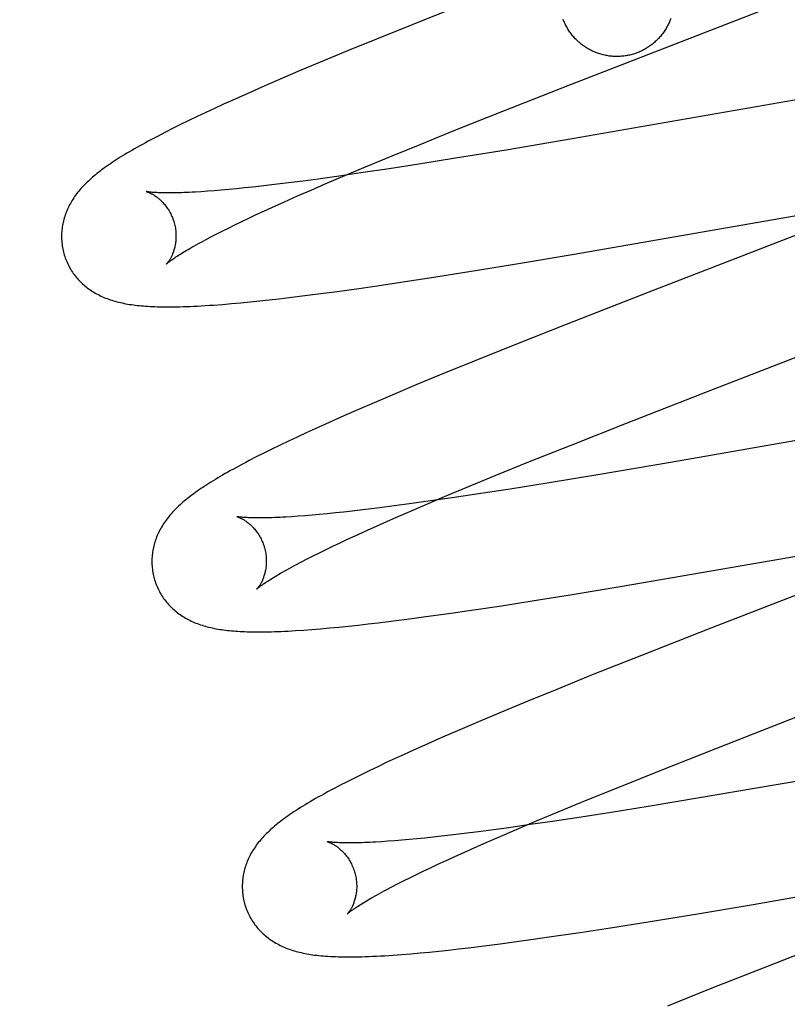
# Model space of a CAD drawing. Header units: inches. Extents: x 0 to 283, y 0 to 183.
# Tile 56 of 82: x 87.132 to 87.266, y 97.361 to 97.533. Entities that reach past the tile are written whole.
import ezdxf

# ---------------------------------------------------------------- set-up
doc = ezdxf.new("R2010")
doc.units = ezdxf.units.IN
doc.header["$LTSCALE"] = 15.583333
doc.header["$MEASUREMENT"] = 0
doc.linetypes.add('HIDDEN', pattern=[0.2, 0.1, -0.1])
doc.layers.add('DEFAULT_2', color=8, linetype='HIDDEN')

msp = doc.modelspace()

# ---------------------------------------------------------------- linework, layer by layer
at = {"layer": 'DEFAULT_2', "color": 8, "linetype": 'HIDDEN'}
for p, q in [((87.20931, 97.53552), (87.20073, 97.5321)), ((87.2286, 97.52171), (87.26421, 97.53551)), ((87.20073, 97.5321), (87.19449, 97.52958)), ((87.19449, 97.52958), (87.18944, 97.52751)), ((87.18944, 97.52751), (87.18457, 97.52549)), ((87.18457, 97.52549), (87.18079, 97.5239)), ((87.18079, 97.5239), (87.17714, 97.52234)), ((87.17714, 97.52234), (87.17449, 97.52119)), ((87.17449, 97.52119), (87.17192, 97.52005)), ((87.21661, 97.517), (87.2286, 97.52171)), ((87.2832, 97.52163), (87.22869, 97.51216)), ((87.16942, 97.51894), (87.1678, 97.5182)), ((87.17192, 97.52005), (87.16942, 97.51894)), ((87.16622, 97.51748), (87.16467, 97.51676)), ((87.1678, 97.5182), (87.16622, 97.51748)), ((87.2082, 97.51365), (87.21661, 97.517)), ((87.16169, 97.51534), (87.16025, 97.51464)), ((87.16317, 97.51605), (87.16169, 97.51534)), ((87.16467, 97.51676), (87.16317, 97.51605)), ((87.15886, 97.51395), (87.15755, 97.51328)), ((87.16025, 97.51464), (87.15886, 97.51395)), ((87.20213, 97.5112), (87.2082, 97.51365)), ((87.15755, 97.51328), (87.15633, 97.51265)), ((87.22869, 97.51216), (87.21719, 97.51021)), ((87.19726, 97.50921), (87.20213, 97.5112)), ((87.21719, 97.51021), (87.20831, 97.50876)), ((87.19259, 97.50727), (87.19726, 97.50921)), ((87.20831, 97.50876), (87.2019, 97.50773)), ((87.189, 97.50576), (87.19259, 97.50727)), ((87.19674, 97.50694), (87.19179, 97.5062)), ((87.2019, 97.50773), (87.19674, 97.50694)), ((87.18168, 97.50479), (87.17914, 97.50447)), ((87.18432, 97.50514), (87.18168, 97.50479)), ((87.18798, 97.50565), (87.18432, 97.50514)), ((87.18557, 97.50429), (87.189, 97.50576)), ((87.19179, 97.5062), (87.18798, 97.50565)), ((87.16616, 97.50309), (87.16498, 97.503)), ((87.16739, 97.50319), (87.16616, 97.50309)), ((87.16868, 97.50331), (87.16739, 97.50319)), ((87.17002, 97.50344), (87.16868, 97.50331)), ((87.17142, 97.50358), (87.17002, 97.50344)), ((87.17287, 97.50373), (87.17142, 97.50358)), ((87.17437, 97.5039), (87.17287, 97.50373)), ((87.1767, 97.50417), (87.17437, 97.5039)), ((87.17914, 97.50447), (87.1767, 97.50417)), ((87.18071, 97.50218), (87.18309, 97.50322)), ((87.18309, 97.50322), (87.18557, 97.50429)), ((87.16498, 97.503), (87.16386, 97.50293)), ((87.17843, 97.50116), (87.18071, 97.50218)), ((87.17485, 97.49954), (87.17625, 97.50018)), ((87.17625, 97.50018), (87.17843, 97.50116)), ((87.22905, 97.49203), (87.28145, 97.50114)), ((87.17097, 97.49771), (87.17221, 97.49831)), ((87.17221, 97.49831), (87.17351, 97.49892)), ((87.17351, 97.49892), (87.17485, 97.49954)), ((87.16755, 97.49604), (87.16864, 97.49658)), ((87.16864, 97.49658), (87.16977, 97.49714)), ((87.16977, 97.49714), (87.17097, 97.49771)), ((87.27434, 97.49787), (87.24212, 97.48539)), ((87.16464, 97.49453), (87.16555, 97.49501)), ((87.16555, 97.49501), (87.16652, 97.49552)), ((87.16652, 97.49552), (87.16755, 97.49604)), ((87.21861, 97.49027), (87.22905, 97.49203)), ((87.2107, 97.48898), (87.21861, 97.49027)), ((87.19878, 97.48712), (87.20411, 97.48793)), ((87.20411, 97.48793), (87.2107, 97.48898)), ((87.18766, 97.48551), (87.1906, 97.48592)), ((87.1906, 97.48592), (87.19463, 97.4865)), ((87.19463, 97.4865), (87.19878, 97.48712)), ((87.17577, 97.48403), (87.1775, 97.48422)), ((87.1775, 97.48422), (87.17927, 97.48443)), ((87.17927, 97.48443), (87.18199, 97.48477)), ((87.18199, 97.48477), (87.18479, 97.48513)), ((87.18479, 97.48513), (87.18766, 97.48551)), ((87.24212, 97.48539), (87.22763, 97.47972)), ((87.16758, 97.48324), (87.16917, 97.48337)), ((87.16917, 97.48337), (87.17079, 97.48351)), ((87.17079, 97.48351), (87.17242, 97.48367)), ((87.17242, 97.48367), (87.17408, 97.48384)), ((87.17408, 97.48384), (87.17577, 97.48403)), ((87.22763, 97.47972), (87.21896, 97.47628)), ((87.25263, 97.46812), (87.27832, 97.47806)), ((87.21896, 97.47628), (87.21161, 97.47332)), ((87.21161, 97.47332), (87.20652, 97.47125)), ((87.20652, 97.47125), (87.20159, 97.46921)), ((87.20159, 97.46921), (87.19777, 97.46761)), ((87.19777, 97.46761), (87.19408, 97.46604)), ((87.23819, 97.46249), (87.25263, 97.46812)), ((87.19408, 97.46604), (87.19139, 97.46488)), ((87.18878, 97.46374), (87.18624, 97.46261)), ((87.19139, 97.46488), (87.18878, 97.46374)), ((87.2982, 97.4647), (87.2459, 97.45561)), ((87.18624, 97.46261), (87.18379, 97.4615)), ((87.22851, 97.45866), (87.23819, 97.46249)), ((87.18066, 97.46006), (87.17914, 97.45934)), ((87.1822, 97.46078), (87.18066, 97.46006)), ((87.18379, 97.4615), (87.1822, 97.46078)), ((87.17765, 97.45863), (87.1762, 97.45792)), ((87.17914, 97.45934), (87.17765, 97.45863)), ((87.22125, 97.45576), (87.22851, 97.45866)), ((87.1748, 97.45723), (87.17349, 97.45657)), ((87.1762, 97.45792), (87.1748, 97.45723)), ((87.17349, 97.45657), (87.17226, 97.45593)), ((87.21528, 97.45333), (87.22125, 97.45576)), ((87.2459, 97.45561), (87.23322, 97.45346)), ((87.2105, 97.45136), (87.21528, 97.45333)), ((87.23322, 97.45346), (87.22432, 97.452)), ((87.22432, 97.452), (87.21789, 97.45097)), ((87.20329, 97.44833), (87.20683, 97.44983)), ((87.20683, 97.44983), (87.2105, 97.45136)), ((87.21272, 97.45018), (87.20775, 97.44943)), ((87.21789, 97.45097), (87.21272, 97.45018)), ((87.19762, 97.44802), (87.19507, 97.44769)), ((87.20026, 97.44837), (87.19762, 97.44802)), ((87.19991, 97.44688), (87.20329, 97.44833)), ((87.20393, 97.44888), (87.20026, 97.44837)), ((87.20775, 97.44943), (87.20393, 97.44888)), ((87.18203, 97.44631), (87.18085, 97.44622)), ((87.18327, 97.44641), (87.18203, 97.44631)), ((87.18457, 97.44653), (87.18327, 97.44641)), ((87.18592, 97.44666), (87.18457, 97.44653)), ((87.18732, 97.4468), (87.18592, 97.44666)), ((87.18877, 97.44695), (87.18732, 97.4468)), ((87.19027, 97.44712), (87.18877, 97.44695)), ((87.19262, 97.44739), (87.19027, 97.44712)), ((87.19507, 97.44769), (87.19262, 97.44739)), ((87.19749, 97.44582), (87.19991, 97.44688)), ((87.18085, 97.44622), (87.17973, 97.44614)), ((87.19293, 97.44379), (87.19516, 97.44479)), ((87.19516, 97.44479), (87.19749, 97.44582)), ((87.19081, 97.44282), (87.19293, 97.44379)), ((87.23746, 97.43399), (87.29791, 97.44446)), ((87.18689, 97.44099), (87.18815, 97.44158)), ((87.18815, 97.44158), (87.18945, 97.4422)), ((87.18945, 97.4422), (87.19081, 97.44282)), ((87.29065, 97.44128), (87.25294, 97.42667)), ((87.18345, 97.4393), (87.18454, 97.43985)), ((87.18454, 97.43985), (87.18569, 97.44041)), ((87.18569, 97.44041), (87.18689, 97.44099)), ((87.18051, 97.43778), (87.18143, 97.43827)), ((87.18143, 97.43827), (87.18241, 97.43878)), ((87.18241, 97.43878), (87.18345, 97.4393)), ((87.22835, 97.43249), (87.23746, 97.43399)), ((87.21634, 97.43059), (87.22172, 97.43143)), ((87.22172, 97.43143), (87.22835, 97.43249)), ((87.20316, 97.42868), (87.20708, 97.42923)), ((87.20708, 97.42923), (87.21113, 97.42981)), ((87.21113, 97.42981), (87.21634, 97.43059)), ((87.19132, 97.42721), (87.19304, 97.4274)), ((87.19304, 97.4274), (87.1948, 97.42761)), ((87.1948, 97.42761), (87.19751, 97.42794)), ((87.19751, 97.42794), (87.2003, 97.4283)), ((87.2003, 97.4283), (87.20316, 97.42868)), ((87.18173, 97.42632), (87.18319, 97.42643)), ((87.18319, 97.42643), (87.18472, 97.42656)), ((87.18472, 97.42656), (87.18632, 97.4267)), ((87.18632, 97.4267), (87.18796, 97.42686)), ((87.18796, 97.42686), (87.18963, 97.42703)), ((87.18963, 97.42703), (87.19132, 97.42721)), ((87.25294, 97.42667), (87.2408, 97.4219)), ((87.2408, 97.4219), (87.23223, 97.41848)), ((87.23223, 97.41848), (87.226, 97.41597)), ((87.226, 97.41597), (87.22096, 97.4139)), ((87.22096, 97.4139), (87.21609, 97.41188)), ((87.21609, 97.41188), (87.21232, 97.41029)), ((87.21232, 97.41029), (87.20868, 97.40874)), ((87.25397, 97.40569), (87.2684, 97.41132)), ((87.20868, 97.40874), (87.20603, 97.40759)), ((87.20603, 97.40759), (87.20346, 97.40645)), ((87.31356, 97.40784), (87.26366, 97.39916)), ((87.20097, 97.40534), (87.19935, 97.40461)), ((87.20346, 97.40645), (87.20097, 97.40534)), ((87.24428, 97.40187), (87.25397, 97.40569)), ((87.19777, 97.40388), (87.19623, 97.40316)), ((87.19935, 97.40461), (87.19777, 97.40388)), ((87.19326, 97.40175), (87.19182, 97.40105)), ((87.19473, 97.40245), (87.19326, 97.40175)), ((87.19623, 97.40316), (87.19473, 97.40245)), ((87.23703, 97.39896), (87.24428, 97.40187)), ((87.19041, 97.40035), (87.18904, 97.39966)), ((87.19182, 97.40105), (87.19041, 97.40035)), ((87.23106, 97.39653), (87.23703, 97.39896)), ((87.26366, 97.39916), (87.25094, 97.39699)), ((87.22628, 97.39457), (87.23106, 97.39653)), ((87.25094, 97.39699), (87.24198, 97.39551)), ((87.24198, 97.39551), (87.2355, 97.39447)), ((87.21908, 97.39154), (87.22261, 97.39303)), ((87.22261, 97.39303), (87.22628, 97.39457)), ((87.23028, 97.39365), (87.22525, 97.39289)), ((87.2355, 97.39447), (87.23028, 97.39365)), ((87.21494, 97.39143), (87.21234, 97.39109)), ((87.21764, 97.3918), (87.21494, 97.39143)), ((87.2157, 97.39009), (87.21908, 97.39154)), ((87.22137, 97.39233), (87.21764, 97.3918)), ((87.22525, 97.39289), (87.22137, 97.39233)), ((87.19893, 97.38961), (87.1977, 97.38951)), ((87.20022, 97.38972), (87.19893, 97.38961)), ((87.20156, 97.38985), (87.20022, 97.38972)), ((87.20295, 97.38999), (87.20156, 97.38985)), ((87.2044, 97.39014), (87.20295, 97.38999)), ((87.20589, 97.39031), (87.2044, 97.39014)), ((87.20743, 97.39049), (87.20589, 97.39031)), ((87.20984, 97.39078), (87.20743, 97.39049)), ((87.21234, 97.39109), (87.20984, 97.39078)), ((87.21327, 97.38903), (87.2157, 97.39009)), ((87.19652, 97.38942), (87.19541, 97.38934)), ((87.1977, 97.38951), (87.19652, 97.38942)), ((87.20872, 97.387), (87.21094, 97.388)), ((87.21094, 97.388), (87.21327, 97.38903)), ((87.20659, 97.38603), (87.20872, 97.387)), ((87.26035, 97.3784), (87.31392, 97.38771)), ((87.20268, 97.3842), (87.20394, 97.38479)), ((87.20394, 97.38479), (87.20524, 97.3854)), ((87.20524, 97.3854), (87.20659, 97.38603)), ((87.19924, 97.38251), (87.20033, 97.38305)), ((87.20033, 97.38305), (87.20148, 97.38362)), ((87.20148, 97.38362), (87.20268, 97.3842)), ((87.1963, 97.38099), (87.19722, 97.38148)), ((87.19722, 97.38148), (87.1982, 97.38198)), ((87.1982, 97.38198), (87.19924, 97.38251)), ((87.24991, 97.37664), (87.26035, 97.3784)), ((87.242, 97.37535), (87.24991, 97.37664)), ((87.23009, 97.37349), (87.23541, 97.37431)), ((87.23541, 97.37431), (87.242, 97.37535)), ((87.28059, 97.37448), (87.26266, 97.3675)), ((87.22192, 97.3723), (87.22594, 97.37288)), ((87.22594, 97.37288), (87.23009, 97.37349)), ((87.20711, 97.37042), (87.20884, 97.37061)), ((87.20884, 97.37061), (87.21061, 97.37082)), ((87.21061, 97.37082), (87.21332, 97.37115)), ((87.21332, 97.37115), (87.21611, 97.37151)), ((87.21611, 97.37151), (87.21898, 97.37189)), ((87.21898, 97.37189), (87.22192, 97.3723)), ((87.19897, 97.36964), (87.20054, 97.36977)), ((87.20054, 97.36977), (87.20213, 97.36991)), ((87.20213, 97.36991), (87.20375, 97.37007)), ((87.20375, 97.37007), (87.20541, 97.37023)), ((87.20541, 97.37023), (87.20711, 97.37042)), ((87.26266, 97.3675), (87.25282, 97.36361)), ((87.25282, 97.36361), (87.24539, 97.36063))]:
    msp.add_line(p, q, dxfattribs=at)
for points in [[(87.23919, 97.52691), (87.23899, 97.52685), (87.23878, 97.5268), (87.23857, 97.52676), (87.23837, 97.52672), (87.23816, 97.52668), (87.23795, 97.52665), (87.23774, 97.52662), (87.23753, 97.52659), (87.23731, 97.52658), (87.2371, 97.52656), (87.23689, 97.52655), (87.23668, 97.52654), (87.23647, 97.52654), (87.23625, 97.52655), (87.23604, 97.52655), (87.23583, 97.52657), (87.23562, 97.52658), (87.23541, 97.5266), (87.2352, 97.52663), (87.23499, 97.52666), (87.23478, 97.5267), (87.23457, 97.52673), (87.23436, 97.52678), (87.23415, 97.52683), (87.23395, 97.52688), (87.23374, 97.52693), (87.23354, 97.527), (87.23334, 97.52706), (87.23314, 97.52713), (87.23294, 97.5272), (87.23274, 97.52728), (87.23255, 97.52736), (87.23235, 97.52745), (87.23216, 97.52754), (87.23197, 97.52764), (87.23178, 97.52773), (87.2316, 97.52784), (87.23141, 97.52794), (87.23123, 97.52805), (87.23105, 97.52817), (87.23088, 97.52828), (87.2307, 97.52841), (87.23053, 97.52853), (87.23036, 97.52866), (87.2302, 97.52879), (87.23003, 97.52893), (87.22987, 97.52907), (87.22971, 97.52921), (87.22956, 97.52936), (87.22941, 97.52951), (87.22926, 97.52966), (87.22912, 97.52981), (87.22898, 97.52997), (87.22884, 97.53013), (87.2287, 97.5303), (87.22857, 97.53046), (87.22845, 97.53063), (87.22832, 97.53081), (87.2282, 97.53098), (87.22809, 97.53116), (87.22797, 97.53134), (87.22787, 97.53152), (87.22776, 97.53171), (87.22766, 97.53189), (87.22756, 97.53208), (87.22747, 97.53227), (87.22738, 97.53247), (87.2273, 97.53266), (87.22722, 97.53286), (87.22714, 97.53306)], [(87.24593, 97.53317), (87.24585, 97.53297), (87.24578, 97.53277), (87.24569, 97.53257), (87.24561, 97.53238), (87.24552, 97.53219), (87.24542, 97.532), (87.24532, 97.53181), (87.24522, 97.53162), (87.24511, 97.53144), (87.245, 97.53126), (87.24489, 97.53108), (87.24477, 97.5309), (87.24465, 97.53073), (87.24453, 97.53056), (87.2444, 97.53039), (87.24426, 97.53022), (87.24413, 97.53006), (87.24399, 97.5299), (87.24385, 97.52974), (87.2437, 97.52959), (87.24355, 97.52944), (87.2434, 97.52929), (87.24324, 97.52915), (87.24309, 97.52901), (87.24292, 97.52887), (87.24276, 97.52873), (87.24259, 97.5286), (87.24242, 97.52848), (87.24225, 97.52835), (87.24207, 97.52823), (87.2419, 97.52812), (87.24172, 97.528), (87.24153, 97.52789), (87.24135, 97.52779), (87.24116, 97.52769), (87.24097, 97.52759), (87.24078, 97.5275), (87.24059, 97.52741), (87.2404, 97.52733), (87.2402, 97.52725), (87.24, 97.52717), (87.2398, 97.5271), (87.2396, 97.52703), (87.2394, 97.52697), (87.23919, 97.52691)], [(87.15633, 97.51265), (87.15575, 97.51235), (87.15519, 97.51205), (87.15464, 97.51176), (87.15412, 97.51148), (87.15362, 97.5112), (87.15313, 97.51093), (87.15265, 97.51066), (87.1522, 97.5104), (87.15175, 97.51015), (87.15133, 97.50989), (87.15091, 97.50965), (87.15051, 97.50941), (87.15012, 97.50917), (87.14974, 97.50893), (87.14937, 97.5087), (87.14901, 97.50847), (87.14867, 97.50825), (87.14833, 97.50802), (87.148, 97.5078), (87.14768, 97.50758), (87.14737, 97.50736), (87.14706, 97.50715), (87.14677, 97.50693), (87.14648, 97.50672), (87.1462, 97.50651), (87.14592, 97.50629), (87.14565, 97.50608), (87.14539, 97.50587), (87.14513, 97.50566), (87.14488, 97.50544), (87.14463, 97.50523), (87.14439, 97.50501), (87.14416, 97.50479), (87.14393, 97.50458), (87.1437, 97.50436), (87.14348, 97.50413), (87.14327, 97.50391), (87.14306, 97.50369), (87.14286, 97.50346), (87.14266, 97.50323), (87.14247, 97.50301), (87.14229, 97.50277), (87.14211, 97.50254), (87.14193, 97.50231), (87.14176, 97.50207), (87.1416, 97.50184), (87.14144, 97.50159), (87.14129, 97.50135), (87.14115, 97.50111), (87.14101, 97.50086), (87.14087, 97.50061), (87.14074, 97.50036), (87.14062, 97.50011), (87.14051, 97.49986), (87.1404, 97.49961), (87.1403, 97.49936), (87.1402, 97.49911), (87.14011, 97.49886), (87.14003, 97.4986), (87.13995, 97.49834), (87.13987, 97.49808), (87.13981, 97.49782), (87.13975, 97.49756), (87.13969, 97.49729), (87.13964, 97.49703), (87.1396, 97.49676), (87.13956, 97.49649), (87.13953, 97.49621), (87.13951, 97.49594), (87.13949, 97.49566), (87.13948, 97.49539), (87.13948, 97.49511), (87.13948, 97.49484), (87.13949, 97.49456), (87.13951, 97.49428), (87.13953, 97.494), (87.13956, 97.49373), (87.1396, 97.49345), (87.13964, 97.49317), (87.1397, 97.4929), (87.13976, 97.49263), (87.13982, 97.49235), (87.13988, 97.49212)], [(87.15431, 97.50294), (87.1543, 97.50295), (87.15429, 97.50295), (87.15429, 97.50295), (87.15431, 97.50294), (87.15433, 97.50294), (87.15436, 97.50293), (87.15439, 97.50292), (87.15444, 97.5029), (87.15449, 97.50289), (87.15454, 97.50287), (87.15461, 97.50284), (87.15467, 97.50282), (87.15474, 97.50279), (87.15482, 97.50275), (87.1549, 97.50272), (87.15499, 97.50267), (87.15508, 97.50263), (87.15517, 97.50258), (87.15527, 97.50253), (87.15537, 97.50247), (87.15547, 97.50241), (87.15558, 97.50235), (87.15569, 97.50228), (87.1558, 97.5022), (87.15592, 97.50212), (87.15604, 97.50204), (87.15616, 97.50195), (87.15628, 97.50186), (87.15641, 97.50176), (87.15653, 97.50165), (87.15666, 97.50154), (87.15679, 97.50142), (87.15692, 97.50129), (87.15705, 97.50116), (87.15718, 97.50102), (87.15731, 97.50088), (87.15744, 97.50072), (87.15758, 97.50056), (87.15771, 97.5004), (87.15783, 97.50023), (87.15796, 97.50005), (87.15808, 97.49986), (87.15821, 97.49967), (87.15832, 97.49947), (87.15844, 97.49926), (87.15855, 97.49905), (87.15865, 97.49883), (87.15875, 97.49861), (87.15884, 97.49839), (87.15893, 97.49816), (87.15902, 97.49792), (87.15909, 97.49769), (87.15915, 97.49748)], [(87.16386, 97.50293), (87.1628, 97.50286), (87.1623, 97.50283), (87.1618, 97.50281), (87.16133, 97.50279), (87.16087, 97.50277), (87.16042, 97.50275), (87.15999, 97.50274), (87.15958, 97.50273), (87.15919, 97.50272), (87.1588, 97.50271), (87.15844, 97.50271), (87.15809, 97.50271), (87.15776, 97.50271), (87.15744, 97.50272), (87.15714, 97.50272), (87.15686, 97.50273), (87.15659, 97.50274), (87.15634, 97.50275), (87.15611, 97.50276), (87.15589, 97.50277), (87.15568, 97.50278), (87.1555, 97.5028), (87.15532, 97.50281), (87.15516, 97.50283), (87.15502, 97.50284), (87.15489, 97.50286), (87.15478, 97.50287), (87.15467, 97.50288), (87.15459, 97.5029), (87.15451, 97.50291), (87.15444, 97.50292), (87.15439, 97.50293), (87.15435, 97.50294), (87.15432, 97.50294), (87.15431, 97.50294)], [(87.15915, 97.49748), (87.15921, 97.49727), (87.15926, 97.49703), (87.15931, 97.49678), (87.15936, 97.49654), (87.15939, 97.4963), (87.15942, 97.49606), (87.15944, 97.49582), (87.15946, 97.49558), (87.15947, 97.49535), (87.15947, 97.49511), (87.15947, 97.49489), (87.15946, 97.49466), (87.15944, 97.49444), (87.15942, 97.49423), (87.15939, 97.49402), (87.15936, 97.49381), (87.15933, 97.49362), (87.15929, 97.49342), (87.15925, 97.49324), (87.15921, 97.49306), (87.15916, 97.49288), (87.15911, 97.49271), (87.15906, 97.49255), (87.15901, 97.4924), (87.15895, 97.49225), (87.15889, 97.4921), (87.15884, 97.49196), (87.15878, 97.49183), (87.15872, 97.4917), (87.15866, 97.49158), (87.15861, 97.49146), (87.15855, 97.49135), (87.15849, 97.49125), (87.15843, 97.49115), (87.15838, 97.49105), (87.15832, 97.49096), (87.15827, 97.49088), (87.15821, 97.4908), (87.15816, 97.49073), (87.15811, 97.49066), (87.15807, 97.49059), (87.15802, 97.49054), (87.15798, 97.49049), (87.15795, 97.49044), (87.15791, 97.4904), (87.15788, 97.49036), (87.15786, 97.49034), (87.15784, 97.49031), (87.15782, 97.4903), (87.15781, 97.49029), (87.15781, 97.49028)], [(87.15781, 97.49028), (87.15782, 97.49029), (87.15783, 97.49031), (87.15786, 97.49033), (87.15789, 97.49036), (87.15793, 97.49039), (87.15798, 97.49043), (87.15804, 97.49049), (87.15811, 97.49054), (87.15819, 97.49061), (87.15828, 97.49068), (87.15839, 97.49076), (87.1585, 97.49085), (87.15863, 97.49094), (87.15877, 97.49104), (87.15893, 97.49115), (87.1591, 97.49127), (87.15928, 97.49139), (87.15947, 97.49152), (87.15968, 97.49166), (87.15991, 97.49181), (87.16015, 97.49196), (87.16041, 97.49212), (87.16068, 97.49229), (87.16096, 97.49246), (87.16126, 97.49264), (87.16158, 97.49283), (87.16191, 97.49302), (87.16225, 97.49322), (87.16261, 97.49342), (87.16299, 97.49363), (87.16338, 97.49385), (87.16378, 97.49407), (87.1642, 97.4943), (87.16464, 97.49453)], [(87.13988, 97.49212), (87.13995, 97.49189), (87.14003, 97.49163), (87.14012, 97.49136), (87.14022, 97.4911), (87.14032, 97.49084), (87.14043, 97.49059), (87.14055, 97.49033), (87.14067, 97.49008), (87.1408, 97.48984), (87.14094, 97.48959), (87.14108, 97.48935), (87.14122, 97.48912), (87.14137, 97.48889), (87.14153, 97.48866), (87.14169, 97.48844), (87.14186, 97.48822), (87.14203, 97.48801), (87.1422, 97.4878), (87.14238, 97.4876), (87.14257, 97.4874), (87.14276, 97.4872), (87.14295, 97.48701), (87.14315, 97.48683), (87.14335, 97.48665), (87.14355, 97.48647), (87.14376, 97.4863), (87.14397, 97.48614), (87.14419, 97.48598), (87.14441, 97.48582), (87.14464, 97.48566), (87.14487, 97.48551), (87.14511, 97.48536), (87.14535, 97.48522), (87.1456, 97.48508), (87.14585, 97.48495), (87.1461, 97.48482), (87.14636, 97.48469), (87.14663, 97.48457), (87.14689, 97.48446), (87.14716, 97.48435), (87.14743, 97.48424), (87.14771, 97.48414), (87.14799, 97.48404), (87.14828, 97.48395), (87.14857, 97.48386), (87.14886, 97.48377), (87.14916, 97.48369), (87.14946, 97.48362), (87.14976, 97.48355), (87.15007, 97.48348), (87.15039, 97.48341), (87.1507, 97.48335), (87.15102, 97.48329), (87.15135, 97.48324), (87.15168, 97.48319), (87.15202, 97.48314), (87.15236, 97.4831), (87.1527, 97.48306), (87.15306, 97.48302), (87.15342, 97.48299), (87.15378, 97.48296), (87.15416, 97.48293), (87.15455, 97.4829), (87.15494, 97.48288), (87.15535, 97.48286), (87.15576, 97.48284), (87.15619, 97.48283), (87.15663, 97.48282), (87.15709, 97.48281), (87.15756, 97.4828), (87.15804, 97.4828), (87.15854, 97.4828), (87.15906, 97.48281), (87.1596, 97.48282), (87.16015, 97.48283), (87.16072, 97.48284), (87.16132, 97.48286), (87.16193, 97.48289), (87.16256, 97.48292), (87.16322, 97.48295), (87.16389, 97.48298), (87.16459, 97.48303), (87.16531, 97.48307), (87.16605, 97.48312), (87.16758, 97.48324)], [(87.17226, 97.45593), (87.17167, 97.45563), (87.1711, 97.45533), (87.17055, 97.45503), (87.17002, 97.45475), (87.16951, 97.45447), (87.16902, 97.45419), (87.16854, 97.45392), (87.16807, 97.45366), (87.16762, 97.4534), (87.16719, 97.45315), (87.16677, 97.4529), (87.16636, 97.45265), (87.16597, 97.45241), (87.16558, 97.45218), (87.16521, 97.45194), (87.16485, 97.45171), (87.1645, 97.45148), (87.16416, 97.45126), (87.16383, 97.45104), (87.1635, 97.45082), (87.16319, 97.4506), (87.16288, 97.45038), (87.16258, 97.45016), (87.16229, 97.44995), (87.16201, 97.44973), (87.16173, 97.44952), (87.16146, 97.44931), (87.1612, 97.44909), (87.16094, 97.44888), (87.16069, 97.44867)], [(87.16069, 97.44867), (87.16044, 97.44845), (87.1602, 97.44823), (87.15996, 97.44802), (87.15973, 97.4478), (87.15951, 97.44758), (87.15929, 97.44736), (87.15907, 97.44714), (87.15887, 97.44691), (87.15866, 97.44668), (87.15847, 97.44646), (87.15827, 97.44623), (87.15809, 97.446), (87.15791, 97.44576), (87.15773, 97.44553), (87.15756, 97.44529), (87.1574, 97.44506), (87.15724, 97.44482), (87.15709, 97.44457), (87.15694, 97.44433), (87.1568, 97.44408), (87.15667, 97.44383), (87.15654, 97.44358), (87.15642, 97.44333), (87.1563, 97.44308), (87.15619, 97.44283), (87.15609, 97.44258), (87.156, 97.44233), (87.15591, 97.44208), (87.15582, 97.44182), (87.15574, 97.44156), (87.15567, 97.4413), (87.1556, 97.44104), (87.15554, 97.44078), (87.15548, 97.44051), (87.15543, 97.44024), (87.15539, 97.43997), (87.15535, 97.4397), (87.15532, 97.43943), (87.1553, 97.43915), (87.15528, 97.43888), (87.15527, 97.4386), (87.15527, 97.43833), (87.15527, 97.43805), (87.15528, 97.43777), (87.1553, 97.43749), (87.15532, 97.43721), (87.15535, 97.43694), (87.15539, 97.43666), (87.15543, 97.43638), (87.15549, 97.43611), (87.15555, 97.43583), (87.15561, 97.43556), (87.15567, 97.43533)], [(87.17011, 97.44615), (87.17009, 97.44616), (87.17008, 97.44616), (87.17008, 97.44616), (87.17008, 97.44616), (87.1701, 97.44615), (87.17012, 97.44615), (87.17015, 97.44614), (87.17018, 97.44613), (87.17022, 97.44611), (87.17027, 97.4461), (87.17033, 97.44608), (87.17039, 97.44605), (87.17046, 97.44603), (87.17053, 97.446), (87.17061, 97.44596), (87.17069, 97.44593), (87.17077, 97.44589), (87.17086, 97.44584), (87.17096, 97.44579), (87.17105, 97.44574), (87.17115, 97.44569), (87.17126, 97.44563), (87.17137, 97.44556), (87.17148, 97.44549), (87.17159, 97.44542), (87.17171, 97.44534), (87.17182, 97.44525), (87.17194, 97.44516), (87.17207, 97.44507), (87.17219, 97.44497), (87.17232, 97.44486), (87.17244, 97.44475), (87.17257, 97.44463), (87.1727, 97.44451), (87.17283, 97.44438), (87.17297, 97.44424), (87.1731, 97.44409), (87.17323, 97.44394), (87.17336, 97.44378), (87.17349, 97.44361), (87.17362, 97.44344), (87.17375, 97.44326), (87.17387, 97.44307), (87.17399, 97.44288), (87.17411, 97.44268), (87.17422, 97.44247), (87.17434, 97.44226), (87.17444, 97.44204), (87.17454, 97.44182), (87.17464, 97.4416), (87.17472, 97.44137), (87.17481, 97.44113), (87.17488, 97.44089), (87.17494, 97.44069)], [(87.17973, 97.44614), (87.17866, 97.44607), (87.17815, 97.44605), (87.17766, 97.44602), (87.17718, 97.446), (87.17672, 97.44598), (87.17627, 97.44596), (87.17584, 97.44595), (87.17542, 97.44594), (87.17502, 97.44593), (87.17464, 97.44592), (87.17427, 97.44592), (87.17392, 97.44592), (87.17359, 97.44592), (87.17327, 97.44592), (87.17297, 97.44593), (87.17268, 97.44594), (87.17241, 97.44594), (87.17216, 97.44595), (87.17192, 97.44597), (87.1717, 97.44598), (87.1715, 97.44599), (87.17131, 97.44601), (87.17113, 97.44602), (87.17097, 97.44603), (87.17083, 97.44605), (87.1707, 97.44606), (87.17058, 97.44608), (87.17048, 97.44609), (87.17038, 97.4461), (87.17031, 97.44612), (87.17024, 97.44613), (87.17019, 97.44614), (87.17015, 97.44614), (87.17011, 97.44615), (87.17011, 97.44615)], [(87.17494, 97.44069), (87.175, 97.44048), (87.17506, 97.44023), (87.17511, 97.43999), (87.17515, 97.43975), (87.17518, 97.4395), (87.17521, 97.43926), (87.17523, 97.43902), (87.17525, 97.43878), (87.17526, 97.43855), (87.17526, 97.43832), (87.17526, 97.43809), (87.17525, 97.43786), (87.17523, 97.43764), (87.17521, 97.43743), (87.17518, 97.43722), (87.17515, 97.43702), (87.17512, 97.43682), (87.17508, 97.43662), (87.17504, 97.43644), (87.17499, 97.43626), (87.17495, 97.43608), (87.1749, 97.43591), (87.17485, 97.43575), (87.17479, 97.4356), (87.17474, 97.43544), (87.17468, 97.4353), (87.17462, 97.43516), (87.17457, 97.43503), (87.17451, 97.4349), (87.17445, 97.43478), (87.17439, 97.43466), (87.17433, 97.43455), (87.17428, 97.43445), (87.17422, 97.43435), (87.17416, 97.43425), (87.17411, 97.43416), (87.17405, 97.43408), (87.174, 97.434), (87.17395, 97.43393), (87.1739, 97.43386), (87.17385, 97.4338), (87.17381, 97.43374), (87.17377, 97.43369), (87.17373, 97.43364), (87.1737, 97.4336), (87.17367, 97.43357), (87.17365, 97.43354), (87.17363, 97.43352), (87.17361, 97.4335), (87.1736, 97.43349), (87.1736, 97.43349)], [(87.1736, 97.43349), (87.17361, 97.4335), (87.17363, 97.43352), (87.17365, 97.43354), (87.17368, 97.43357), (87.17373, 97.43361), (87.17378, 97.43365), (87.17384, 97.4337), (87.17391, 97.43376), (87.17399, 97.43382), (87.17409, 97.4339), (87.17419, 97.43398), (87.17431, 97.43407), (87.17444, 97.43416), (87.17458, 97.43426), (87.17474, 97.43438), (87.17491, 97.43449), (87.1751, 97.43462), (87.17529, 97.43475), (87.17551, 97.43489), (87.17574, 97.43504), (87.17598, 97.43519), (87.17624, 97.43536), (87.17651, 97.43552), (87.1768, 97.4357), (87.1771, 97.43588), (87.17742, 97.43607), (87.17775, 97.43626), (87.1781, 97.43646), (87.17847, 97.43667), (87.17885, 97.43688), (87.17924, 97.4371), (87.17965, 97.43732), (87.18007, 97.43755), (87.18051, 97.43778)], [(87.15567, 97.43533), (87.15574, 97.4351), (87.15582, 97.43484), (87.15591, 97.43457), (87.15601, 97.43431), (87.15611, 97.43405), (87.15622, 97.4338), (87.15634, 97.43354), (87.15646, 97.43329), (87.15659, 97.43305), (87.15673, 97.4328), (87.15687, 97.43257), (87.15701, 97.43233), (87.15716, 97.4321), (87.15732, 97.43187), (87.15748, 97.43165), (87.15765, 97.43143), (87.15782, 97.43122), (87.15799, 97.43101), (87.15817, 97.43081), (87.15836, 97.43061), (87.15854, 97.43042), (87.15874, 97.43023), (87.15893, 97.43004), (87.15913, 97.42986), (87.15934, 97.42969), (87.15954, 97.42952), (87.15976, 97.42935), (87.15997, 97.42919), (87.16019, 97.42903), (87.16042, 97.42888), (87.16065, 97.42872), (87.16089, 97.42858), (87.16113, 97.42843), (87.16138, 97.42829), (87.16163, 97.42816), (87.16189, 97.42803), (87.16214, 97.42791), (87.16241, 97.42779), (87.16267, 97.42767), (87.16294, 97.42756), (87.16321, 97.42745), (87.16349, 97.42735), (87.16377, 97.42725), (87.16406, 97.42716), (87.16435, 97.42707), (87.16464, 97.42699), (87.16494, 97.42691), (87.16524, 97.42683), (87.16554, 97.42676), (87.16585, 97.42669), (87.16616, 97.42662), (87.16648, 97.42656), (87.1668, 97.42651), (87.16712, 97.42645), (87.16745, 97.4264), (87.16779, 97.42636), (87.16813, 97.42631), (87.16847, 97.42627), (87.16882, 97.42623), (87.16918, 97.4262), (87.16955, 97.42617), (87.16992, 97.42614), (87.1703, 97.42611), (87.17068, 97.42609), (87.17108, 97.42607), (87.17149, 97.42605), (87.1719, 97.42604), (87.17233, 97.42603), (87.17276, 97.42602), (87.17321, 97.42601), (87.17367, 97.42601), (87.17414, 97.42601), (87.17462, 97.42601), (87.17512, 97.42602), (87.17564, 97.42603), (87.17617, 97.42604), (87.17671, 97.42606), (87.17727, 97.42608), (87.17785, 97.4261), (87.17845, 97.42613), (87.17907, 97.42616), (87.1797, 97.42619), (87.18036, 97.42623), (87.18173, 97.42632)], [(87.18904, 97.39966), (87.18838, 97.39932), (87.18774, 97.39898), (87.18713, 97.39866), (87.18653, 97.39834), (87.18596, 97.39804), (87.18541, 97.39774), (87.18489, 97.39744), (87.18437, 97.39716), (87.18388, 97.39688), (87.1834, 97.3966), (87.18294, 97.39633), (87.18249, 97.39607), (87.18206, 97.39581), (87.18164, 97.39555), (87.18123, 97.3953), (87.18084, 97.39505), (87.18046, 97.3948), (87.18009, 97.39456), (87.17973, 97.39432), (87.17939, 97.39409), (87.17905, 97.39385), (87.17873, 97.39362), (87.17841, 97.3934), (87.17811, 97.39317), (87.17781, 97.39295), (87.17752, 97.39273), (87.17724, 97.39251), (87.17697, 97.39229), (87.17671, 97.39207), (87.17645, 97.39185)], [(87.17645, 97.39185), (87.17621, 97.39164), (87.17596, 97.39142), (87.17573, 97.3912), (87.1755, 97.39098), (87.17527, 97.39076), (87.17505, 97.39054), (87.17484, 97.39032), (87.17463, 97.39009), (87.17443, 97.38987), (87.17424, 97.38964), (87.17404, 97.38941), (87.17386, 97.38918), (87.17368, 97.38895), (87.17351, 97.38872), (87.17334, 97.38848), (87.17318, 97.38824), (87.17302, 97.388), (87.17287, 97.38776), (87.17272, 97.38752), (87.17258, 97.38727), (87.17245, 97.38702), (87.17232, 97.38677), (87.1722, 97.38652), (87.17209, 97.38627), (87.17198, 97.38602), (87.17188, 97.38577), (87.17178, 97.38552), (87.17169, 97.38527), (87.17161, 97.38501), (87.17153, 97.38476), (87.17145, 97.3845), (87.17139, 97.38424), (87.17133, 97.38397), (87.17127, 97.38371), (87.17122, 97.38344), (87.17118, 97.38317), (87.17114, 97.3829), (87.17111, 97.38263), (87.17109, 97.38235), (87.17107, 97.38208), (87.17106, 97.3818), (87.17106, 97.38153), (87.17106, 97.38125), (87.17107, 97.38097), (87.17109, 97.3807), (87.17111, 97.38042), (87.17114, 97.38014), (87.17118, 97.37987), (87.17123, 97.37959), (87.17128, 97.37932), (87.17134, 97.37904), (87.1714, 97.37877), (87.17146, 97.37854)], [(87.18589, 97.38936), (87.18588, 97.38936), (87.18587, 97.38937), (87.18587, 97.38937), (87.18589, 97.38936), (87.18591, 97.38936), (87.18594, 97.38935), (87.18598, 97.38934), (87.18602, 97.38932), (87.18607, 97.3893), (87.18613, 97.38928), (87.18619, 97.38926), (87.18626, 97.38923), (87.18633, 97.3892), (87.1864, 97.38917), (87.18649, 97.38913), (87.18657, 97.38909), (87.18666, 97.38905), (87.18675, 97.389), (87.18685, 97.38895), (87.18695, 97.38889), (87.18706, 97.38883), (87.18716, 97.38876), (87.18727, 97.38869), (87.18739, 97.38862), (87.1875, 97.38854), (87.18762, 97.38846), (87.18774, 97.38837), (87.18786, 97.38827), (87.18799, 97.38817), (87.18811, 97.38807), (87.18824, 97.38795), (87.18837, 97.38783), (87.1885, 97.38771), (87.18863, 97.38758), (87.18876, 97.38744), (87.1889, 97.38729), (87.18903, 97.38714), (87.18916, 97.38698), (87.18929, 97.38682), (87.18942, 97.38664), (87.18954, 97.38646), (87.18967, 97.38628), (87.18979, 97.38608), (87.1899, 97.38588), (87.19002, 97.38568), (87.19013, 97.38547), (87.19023, 97.38525), (87.19033, 97.38503), (87.19043, 97.3848), (87.19051, 97.38457), (87.1906, 97.38434), (87.19067, 97.3841), (87.19073, 97.3839)], [(87.19541, 97.38934), (87.19435, 97.38928), (87.19385, 97.38925), (87.19335, 97.38922), (87.19288, 97.3892), (87.19242, 97.38918), (87.19198, 97.38917), (87.19155, 97.38916), (87.19114, 97.38915), (87.19074, 97.38914), (87.19036, 97.38913), (87.19, 97.38913), (87.18965, 97.38913), (87.18932, 97.38913), (87.18901, 97.38913), (87.18871, 97.38914), (87.18842, 97.38915), (87.18816, 97.38916), (87.18791, 97.38917), (87.18767, 97.38918), (87.18746, 97.38919), (87.18725, 97.3892), (87.18707, 97.38922), (87.1869, 97.38923), (87.18674, 97.38925), (87.1866, 97.38926), (87.18647, 97.38927), (87.18635, 97.38929), (87.18625, 97.3893), (87.18616, 97.38931), (87.18609, 97.38933), (87.18602, 97.38934), (87.18597, 97.38935), (87.18593, 97.38935), (87.1859, 97.38936), (87.18589, 97.38936)], [(87.19073, 97.3839), (87.19079, 97.38369), (87.19085, 97.38344), (87.1909, 97.3832), (87.19094, 97.38296), (87.19098, 97.38271), (87.191, 97.38247), (87.19103, 97.38223), (87.19104, 97.38199), (87.19105, 97.38176), (87.19105, 97.38153), (87.19105, 97.3813), (87.19104, 97.38107), (87.19102, 97.38085), (87.191, 97.38064), (87.19097, 97.38043), (87.19094, 97.38023), (87.19091, 97.38003), (87.19087, 97.37983), (87.19083, 97.37965), (87.19079, 97.37947), (87.19074, 97.37929), (87.19069, 97.37912), (87.19064, 97.37896), (87.19058, 97.3788), (87.19053, 97.37865), (87.19047, 97.37851), (87.19042, 97.37837), (87.19036, 97.37824), (87.1903, 97.37811), (87.19024, 97.37799), (87.19018, 97.37787), (87.19012, 97.37776), (87.19007, 97.37766), (87.19001, 97.37756), (87.18995, 97.37746), (87.1899, 97.37737), (87.18984, 97.37729), (87.18979, 97.37721), (87.18974, 97.37714), (87.18969, 97.37707), (87.18965, 97.37701), (87.1896, 97.37695), (87.18956, 97.3769), (87.18953, 97.37685), (87.18949, 97.37681), (87.18946, 97.37678), (87.18944, 97.37675), (87.18942, 97.37673), (87.1894, 97.37671), (87.18939, 97.3767), (87.18939, 97.3767)], [(87.18939, 97.3767), (87.1894, 97.37671), (87.18942, 97.37673), (87.18944, 97.37675), (87.18948, 97.37678), (87.18952, 97.37681), (87.18957, 97.37686), (87.18963, 97.37691), (87.1897, 97.37697), (87.18979, 97.37703), (87.18988, 97.37711), (87.18998, 97.37719), (87.1901, 97.37728), (87.19023, 97.37737), (87.19038, 97.37747), (87.19053, 97.37759), (87.1907, 97.3777), (87.19089, 97.37783), (87.19109, 97.37796), (87.1913, 97.3781), (87.19153, 97.37825), (87.19177, 97.3784), (87.19203, 97.37857), (87.1923, 97.37873), (87.19259, 97.37891), (87.1929, 97.37909), (87.19321, 97.37928), (87.19355, 97.37947), (87.1939, 97.37967), (87.19426, 97.37988), (87.19464, 97.38009), (87.19503, 97.38031), (87.19544, 97.38053), (87.19586, 97.38076), (87.1963, 97.38099)], [(87.17146, 97.37854), (87.17153, 97.37831), (87.17161, 97.37804), (87.1717, 97.37778), (87.1718, 97.37752), (87.17191, 97.37726), (87.17202, 97.377), (87.17213, 97.37675), (87.17226, 97.3765), (87.17238, 97.37625), (87.17252, 97.37601), (87.17266, 97.37577), (87.17281, 97.37553), (87.17296, 97.3753), (87.17311, 97.37508), (87.17328, 97.37485), (87.17344, 97.37464), (87.17361, 97.37442), (87.17379, 97.37421), (87.17397, 97.37401), (87.17415, 97.37381), (87.17434, 97.37362), (87.17454, 97.37343), (87.17473, 97.37324), (87.17493, 97.37306), (87.17514, 97.37289), (87.17535, 97.37272), (87.17556, 97.37255), (87.17578, 97.37239), (87.176, 97.37223), (87.17622, 97.37208), (87.17646, 97.37192), (87.1767, 97.37178), (87.17694, 97.37163), (87.17719, 97.37149), (87.17744, 97.37136), (87.1777, 97.37123), (87.17795, 97.37111), (87.17822, 97.37099), (87.17848, 97.37087), (87.17875, 97.37076), (87.17903, 97.37065), (87.1793, 97.37055), (87.17959, 97.37045), (87.17987, 97.37036), (87.18016, 97.37027), (87.18046, 97.37019), (87.18075, 97.37011), (87.18106, 97.37003), (87.18137, 97.36996), (87.18168, 97.36989), (87.182, 97.36982), (87.18232, 97.36976), (87.18266, 97.3697), (87.183, 97.36965), (87.18334, 97.3696), (87.1837, 97.36955), (87.18407, 97.3695), (87.18444, 97.36946), (87.18482, 97.36942), (87.18522, 97.36939), (87.18562, 97.36936), (87.18603, 97.36933), (87.18645, 97.3693), (87.18689, 97.36928), (87.18733, 97.36926), (87.18779, 97.36925), (87.18826, 97.36923), (87.18874, 97.36923), (87.18924, 97.36922), (87.18975, 97.36922), (87.19028, 97.36922), (87.19082, 97.36923), (87.19138, 97.36924), (87.19196, 97.36925), (87.19255, 97.36927), (87.19318, 97.36929), (87.19382, 97.36932), (87.19449, 97.36935), (87.19519, 97.36939), (87.19591, 97.36943), (87.19666, 97.36947), (87.19742, 97.36952), (87.19897, 97.36964)]]:
    msp.add_lwpolyline(points, dxfattribs=at)
for radius in [0.375, 0.3125, 0.3025, 0.25]:
    msp.add_arc((87.17107, 97.31556), radius, 90, 180, dxfattribs=at)

doc.saveas('drawing.dxf')
